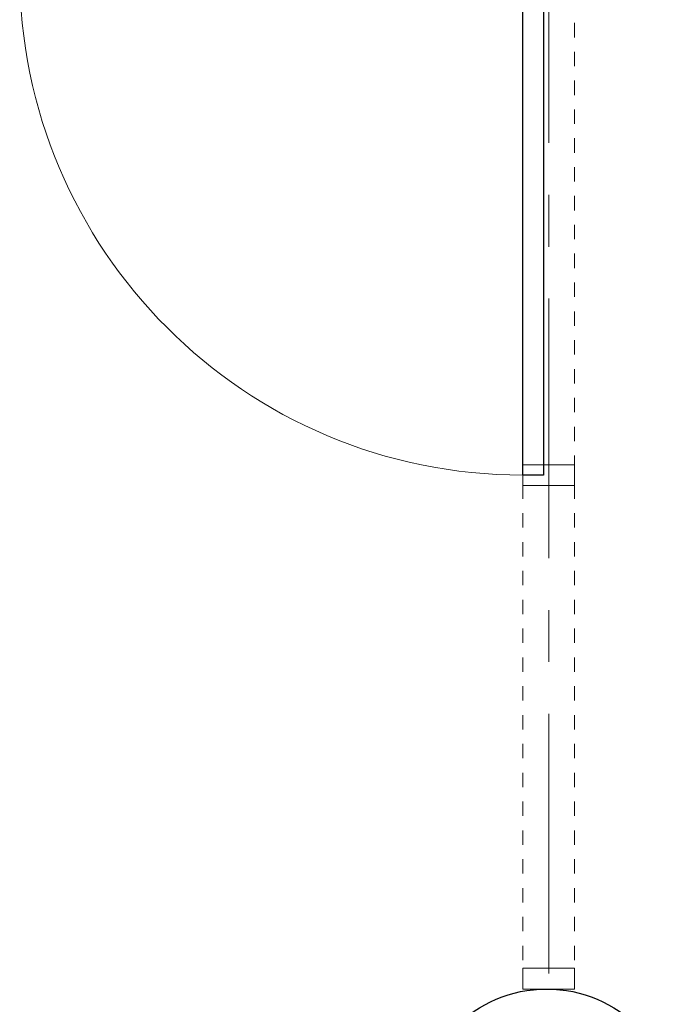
# Model space of a CAD drawing. Header units: millimetres. Extents: x 274611 to 749520, y 175257 to 298905.
# Tile 175 of 251: x 732731 to 733997, y 193729 to 195626. Entities that reach past the tile are written whole.
import ezdxf

# ---------------------------------------------------------------- set-up
doc = ezdxf.new("R2010")
doc.units = ezdxf.units.MM
doc.header["$LTSCALE"] = 400
doc.header["$PDMODE"] = 1
doc.header["$PDSIZE"] = 15
doc.linetypes.add('CENTER', pattern=[2, 1.25, -0.25, 0.25, -0.25])
doc.linetypes.add('STYLE_21', pattern=[0.138889, 0.069444, -0.069444])
for name, color, linetype, lineweight in [('Interieur-deur', 43, 'Continuous', 9), ('Interieur-systeemwand glas', 140, 'STYLE_21', 15), ('mat-beton (ihwg)', 5, 'Continuous', 25), ('None', 7, 'Continuous', 9)]:
    doc.layers.add(name, color=color, linetype=linetype, lineweight=lineweight)
doc.layers.add('stramien', color=1, linetype='CENTER')

# ---------------------------------------------------------------- blocks, each defined once
blk = doc.blocks.new('*U2129')
at = {"layer": 'Interieur-deur', "color": 140, "linetype": 'Continuous', "lineweight": 15}
blk.add_line((45827.1, -32300), (46796.1, -32300), dxfattribs=at)
at = {"layer": 'Interieur-deur', "color": 92, "linetype": 'Continuous', "lineweight": 25}
blk.add_lwpolyline([(46796.1, -33270), (46796.1, -32300), (46836.1, -32300), (46836.1, -33270)], close=True, dxfattribs=at)
at = {"layer": 'Interieur-deur', "color": 140, "linetype": 'Continuous', "lineweight": 15}
blk.add_arc((46796.1, -32300), 970, 180, 270, dxfattribs=at)
blk = doc.blocks.new('systeemwandstijl 880 hoh')
at = {"layer": 'Interieur-systeemwand glas', "color": 43, "linetype": 'Continuous', "lineweight": 9}
blk.add_lwpolyline([(0, 20), (100, 20), (100, -20), (0, -20)], close=True, dxfattribs=at)
at = {"layer": 'Interieur-systeemwand glas', "color": 43, "linetype": 'Continuous', "lineweight": 15}
blk.add_point((0, 0), dxfattribs=at)
blk = doc.blocks.new('*U2130')
at = {"layer": 'Interieur-systeemwand glas', "lineweight": 15}
for p, q in [((46796.1, -34260), (46796.1, -31310)), ((46896.1, -34260), (46896.1, -31310)), ((46896.1, -34260), (46796.1, -34260))]:
    blk.add_line(p, q, dxfattribs=at)
at = {"layer": 'None', "color": 7}
for name, p in [('*U2129', (0, 0)), ('systeemwandstijl 880 hoh', (46796.1, -34240))]:
    blk.add_blockref(name, p, dxfattribs=at)
at = {"layer": 'None', "color": 7, "xscale": -1, "rotation": 180}
blk.add_blockref('systeemwandstijl 880 hoh', (46796.1, -33270), dxfattribs=at)
blk = doc.blocks.new('Kolom O 500')
at = {"layer": 'mat-beton (ihwg)', "lineweight": 25}
blk.add_circle((0, 0), 250, dxfattribs=at)

msp = doc.modelspace()

# ---------------------------------------------------------------- linework, layer by layer
at = {"layer": 'stramien', "lineweight": 0}
msp.add_line((733751.28989, 191388.74408), (733751.28989, 223634.37794), dxfattribs=at)

# ---------------------------------------------------------------- block references
at = {"layer": 'None', "color": 7}
for name, p in [('*U2130', (686905.23053, 228018.74408)), ('Kolom O 500', (733747.34926, 193508.74408))]:
    msp.add_blockref(name, p, dxfattribs=at)

doc.saveas('drawing.dxf')
